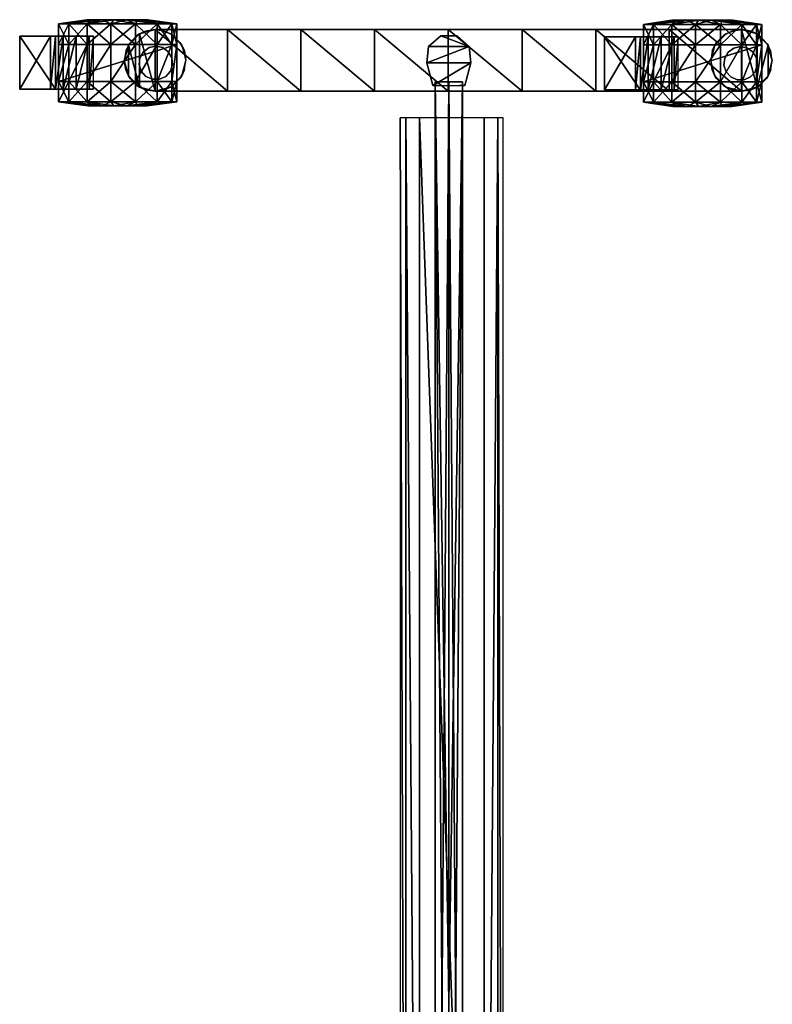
# Model space of a CAD drawing. Header units: inches. Extents: x -40 to 106, y -93 to 53.
# Tile 226 of 256: x 23 to 41, y 26 to 51. Entities that reach past the tile are written whole.
import ezdxf

# ---------------------------------------------------------------- set-up
doc = ezdxf.new("R2010")
doc.units = ezdxf.units.IN
doc.header["$MEASUREMENT"] = 0
doc.layers.add('A-FURN', color=7, linetype='Continuous')
for name, color, linetype, true_color in [('CET color Black', 7, 'Continuous', 0x040000), ('CET color Grey2', 7, 'Continuous', 0x060606), ('CET color Grey99', 7, 'Continuous', 0xfdfef9)]:
    doc.layers.add(name, color=color, linetype=linetype, true_color=true_color)

# ---------------------------------------------------------------- blocks, each defined once
blk = doc.blocks.new('*C73')
at = {"layer": 'CET color Black', "linetype": 'Continuous'}
mesh = blk.add_polyface(dxfattribs=at)
corners = [(-0.026, -6.918, 4.311), (0.077, -7.3, 3.439), (0.078, -7.301, 4.22), (0, -7.116, 3.485), (0.011, -7.153, 3.336), (-0.026, 7.562, 4.311), (-0.026, 7.562, 3.534), (-0.026, 5.775, 3.908), (-0.026, -6.918, 3.534), (-0.026, -5.129, 4.673), (-0.026, -5.131, 3.908), (-0.026, -3.324, 4.176), (-0.026, -3.322, 4.933), (-0.026, -1.504, 4.337), (-0.026, -1.503, 5.089), (-0.026, 0.322, 5.141), (-0.026, 0.322, 4.391), (-0.026, 2.147, 5.089), (-0.026, 2.148, 4.337), (-0.026, 3.966, 4.933), (-0.026, 3.968, 4.176), (-0.026, 5.773, 4.673), (0.078, 7.945, 4.22), (0.355, 8.221, 4.151), (0.321, 8.199, 3.352), (0.077, 7.944, 3.439), (0, 7.76, 3.485), (0.011, 7.797, 3.336), (-0.026, 7.562, 3.336), (0.734, 8.322, 4.125), (0.734, 8.322, 3.339), (1.112, 8.221, 4.151), (1.39, 7.945, 4.22), (1.349, 8.009, 3.336), (1.181, 8.177, 3.336), (0.969, 8.285, 3.336), (1.494, 7.562, 4.311), (1.457, 7.797, 3.336), (1.494, 7.562, 3.534), (1.494, 7.562, 3.336), (1.494, -6.918, 4.311), (1.494, -6.918, 3.534), (1.494, -5.131, 3.908), (1.494, 5.773, 4.673), (1.494, 5.775, 3.908), (1.494, 3.968, 4.176), (1.494, 3.966, 4.933), (1.494, 2.148, 4.337), (1.494, 2.147, 5.089), (1.494, 0.322, 5.141), (1.494, 0.322, 4.391), (1.494, -1.503, 5.089), (1.494, -1.504, 4.337), (1.494, -3.322, 4.933), (1.494, -3.324, 4.176), (1.494, -5.129, 4.673), (1.39, -7.301, 4.22), (1.494, -6.918, 3.336), (0.355, -7.577, 4.151), (0.734, -7.678, 4.125), (1.112, -7.577, 4.151), (1.181, -7.533, 3.336), (1.349, -7.365, 3.336), (1.457, -7.153, 3.336), (0.969, -7.641, 3.336), (0.321, -7.555, 3.352), (0.734, -7.678, 3.338), (1.113, -6.259, 3.684), (0.734, -6.158, 3.336), (0.734, -6.158, 3.706), (0.499, -6.195, 3.336), (0.355, -6.259, 3.684), (1.391, -6.537, 3.623), (1.349, -6.471, 3.336), (1.181, -6.303, 3.336), (0.969, -6.195, 3.336), (1.457, -6.683, 3.336), (1.391, 7.18, 3.623), (1.113, 6.903, 3.684), (1.181, 6.947, 3.336), (1.349, 7.115, 3.336), (1.457, 7.327, 3.336), (0.734, 6.802, 3.706), (0.969, 6.839, 3.336), (0.355, 6.903, 3.684), (0.734, 6.802, 3.336), (0.077, 7.18, 3.623), (0.119, 7.115, 3.336), (0.287, 6.947, 3.336), (0.499, 6.839, 3.336), (0, 7.365, 3.58), (0.011, 7.327, 3.336), (0, -6.721, 3.58), (0.011, -6.683, 3.336), (-0.026, -6.918, 3.336), (0.077, -6.537, 3.623), (0.287, -6.303, 3.336), (0.119, -6.471, 3.336), (0.499, -7.641, 3.336), (0.119, -7.365, 3.336), (0.499, 8.285, 3.336), (0.119, 8.009, 3.336)]
mesh.append_faces([[corners[k] for k in face] for face in [(0, 1, 2, 0), (3, 4, 1, 3), (1, 0, 3, 1), (22, 6, 5, 22), (23, 24, 25, 23), (25, 22, 23, 25), (26, 27, 28, 26), (26, 28, 6, 26), (22, 26, 6, 22), (25, 27, 26, 25), (26, 22, 25, 26), (29, 30, 24, 29), (24, 23, 29, 24), (31, 30, 29, 31), (32, 33, 34, 32), (34, 31, 32, 34), (34, 35, 31, 34), (35, 30, 31, 35), (36, 37, 32, 36), (37, 33, 32, 37), (38, 39, 37, 38), (37, 36, 38, 37), (56, 57, 41, 56), (41, 40, 56, 41), (31, 29, 23, 31), (32, 31, 23, 32), (32, 23, 22, 32), (32, 22, 5, 32), (36, 32, 5, 36), (55, 9, 0, 55), (40, 55, 0, 40), (40, 0, 2, 40), (56, 40, 2, 56), (56, 2, 58, 56), (58, 59, 60, 58), (56, 58, 60, 56), (60, 61, 62, 60), (62, 56, 60, 62), (62, 63, 56, 62), (63, 57, 56, 63), (59, 64, 60, 59), (64, 61, 60, 64), (65, 66, 59, 65), (59, 58, 65, 59), (59, 66, 64, 59), (2, 1, 65, 2), (65, 58, 2, 65), (67, 68, 69, 67), (69, 70, 71, 69), (68, 70, 69, 68), (72, 73, 74, 72), (74, 67, 72, 74), (74, 75, 67, 74), (75, 68, 67, 75), (41, 76, 72, 41), (76, 73, 72, 76), (57, 76, 41, 57), (77, 39, 38, 77), (78, 79, 80, 78), (80, 77, 78, 80), (80, 81, 77, 80), (81, 39, 77, 81), (82, 83, 78, 82), (83, 79, 78, 83), (84, 85, 82, 84), (85, 83, 82, 85), (86, 87, 88, 86), (88, 84, 86, 88), (84, 89, 85, 84), (88, 89, 84, 88), (90, 91, 86, 90), (91, 87, 86, 91), (6, 28, 91, 6), (91, 90, 6, 91), (92, 93, 94, 92), (94, 8, 92, 94), (3, 0, 8, 3), (4, 3, 8, 4), (94, 4, 8, 94), (95, 93, 92, 95), (71, 96, 97, 71), (97, 95, 71, 97), (97, 93, 95, 97), (70, 96, 71, 70), (66, 65, 98, 66), (99, 1, 4, 99), (65, 1, 99, 65), (24, 30, 100, 24), (27, 25, 101, 27), (25, 24, 101, 25)]])
mesh.append_faces([[corners[k] for k in face] for face in [(5, 7, 21, 5), (40, 42, 55, 40)]], dxfattribs={"vtx0": -1, "vtx1": -1, "vtx3": -1})
mesh.append_faces([[corners[k] for k in face] for face in [(11, 9, 12, 11), (13, 12, 14, 13), (13, 14, 15, 13), (16, 15, 17, 16), (18, 17, 19, 18), (20, 19, 21, 20), (45, 43, 46, 45), (47, 46, 48, 47), (47, 48, 49, 47), (50, 49, 51, 50), (52, 51, 53, 52), (54, 53, 55, 54)]], dxfattribs={"vtx0": -1, "vtx2": -1, "vtx3": -1})
mesh.append_faces([[corners[k] for k in face] for face in [(43, 36, 21, 43), (46, 43, 19, 46), (48, 46, 17, 48), (49, 48, 15, 49), (51, 49, 14, 51), (53, 51, 12, 53), (55, 53, 9, 55)]], dxfattribs={"vtx1": -1})
mesh.append_faces([[corners[k] for k in face] for face in [(10, 8, 9, 10), (11, 10, 9, 11), (13, 11, 12, 13), (16, 13, 15, 16), (18, 16, 17, 18), (20, 18, 19, 20), (7, 20, 21, 7), (44, 38, 43, 44), (45, 44, 43, 45), (47, 45, 46, 47), (50, 47, 49, 50), (52, 50, 51, 52), (54, 52, 53, 54), (42, 54, 55, 42)]], dxfattribs={"vtx1": -1, "vtx2": -1})
mesh.append_faces([[corners[k] for k in face] for face in [(5, 6, 7, 5), (8, 0, 9, 8), (40, 41, 42, 40), (38, 36, 43, 38), (36, 5, 21, 36), (43, 21, 19, 43), (46, 19, 17, 46), (48, 17, 15, 48), (49, 15, 14, 49), (51, 14, 12, 51), (53, 12, 9, 53)]], dxfattribs={"vtx2": -1})
mesh = blk.add_polyface(dxfattribs=at)
corners = [(45.847, 1.68, 66.941), (2.153, 1.68, 66.941), (2.153, 1.541, 66.604), (45.847, 1.541, 66.604), (45.847, -0.392, 66.465), (2.153, -0.392, 66.465), (2.153, -0.728, 66.604), (45.847, -0.728, 66.604), (2.153, -0.868, 66.941), (45.847, -0.868, 66.941), (45.847, 1.204, 66.465), (2.153, 1.204, 66.465)]
mesh.append_faces([[corners[k] for k in face] for face in [(0, 1, 2, 0), (2, 3, 0, 2), (4, 5, 6, 4), (6, 7, 4, 6), (7, 6, 8, 7), (8, 9, 7, 8), (10, 11, 5, 10), (5, 4, 10, 5), (2, 11, 10, 2), (10, 3, 2, 10)]], dxfattribs={"vtx2": -1})
mesh = blk.add_polyface(dxfattribs=at)
corners = [(0.793, 0.88, 66.408), (0.793, 0.88, 5.141), (0.393, 0.837, 5.141), (0.393, 0.837, 66.408), (1.351, 0.731, 5.141), (1.351, 0.731, 66.408), (1.351, 0.731, 65.924), (1.351, 0.731, 9.38), (1.351, -0.059, 66.408), (0.793, -0.207, 66.408), (0.793, -0.207, 5.141), (1.351, -0.059, 65.924), (1.351, -0.059, 9.38), (1.351, -0.059, 5.141), (1.351, 0.601, 65.924), (1.351, 0.601, 9.38), (1.351, 0.071, 9.38), (1.351, 0.071, 65.924), (0.393, -0.165, 66.408), (0.123, 0.135, 66.408), (0.123, 0.538, 66.408), (0.393, -0.165, 5.141), (0.123, 0.135, 5.141), (0.123, 0.538, 5.141)]
mesh.append_faces([[corners[k] for k in face] for face in [(6, 14, 15, 6), (15, 7, 6, 15), (12, 16, 17, 12), (17, 11, 12, 17), (19, 22, 21, 19), (21, 18, 19, 21), (20, 23, 22, 20), (22, 19, 20, 22), (3, 2, 23, 3), (23, 20, 3, 23)]])
mesh.append_faces([[corners[k] for k in face] for face in [(4, 0, 7, 4), (8, 0, 9, 8), (18, 3, 19, 18)]], dxfattribs={"vtx0": -1, "vtx1": -1, "vtx3": -1})
mesh.append_faces([[corners[k] for k in face] for face in [(0, 6, 7, 0)]], dxfattribs={"vtx0": -1, "vtx2": -1, "vtx3": -1})
mesh.append_faces([[corners[k] for k in face] for face in [(0, 8, 5, 0), (19, 3, 20, 19)]], dxfattribs={"vtx0": -1, "vtx3": -1})
mesh.append_faces([[corners[k] for k in face] for face in [(13, 12, 10, 13)]], dxfattribs={"vtx1": -1})
mesh.append_faces([[corners[k] for k in face] for face in [(11, 8, 10, 11), (12, 11, 10, 12), (0, 3, 9, 0), (18, 9, 3, 18)]], dxfattribs={"vtx1": -1, "vtx2": -1})
mesh.append_faces([[corners[k] for k in face] for face in [(0, 1, 2, 0), (2, 3, 0, 2), (4, 1, 0, 4), (0, 5, 6, 0), (8, 9, 10, 8), (18, 21, 10, 18), (10, 9, 18, 10)]], dxfattribs={"vtx2": -1})
mesh = blk.add_polyface(dxfattribs=at)
corners = [(46.735, 0.67, 66), (1.265, 0.67, 66), (1.265, 0.67, 66.39), (46.735, 0.67, 66.39), (1.265, 0, 66), (1.265, 0, 66.39), (46.735, 0, 66), (46.735, 0, 66.39)]
mesh.append_faces([[corners[k] for k in face] for face in [(0, 2, 3, 0), (1, 5, 2, 1), (1, 6, 4, 1), (5, 3, 2, 5), (4, 7, 5, 4), (6, 3, 7, 6)]], dxfattribs={"vtx0": -1, "vtx3": -1})
mesh.append_faces([[corners[k] for k in face] for face in [(0, 1, 2, 0), (1, 4, 5, 1), (1, 0, 6, 1), (5, 7, 3, 5), (4, 6, 7, 4), (6, 0, 3, 6)]], dxfattribs={"vtx2": -1})
mesh = blk.add_polyface(dxfattribs=at)
corners = [(46.735, 0.67, 5.141), (1.265, 0.67, 5.141), (1.265, 0.67, 8.551), (46.735, 0.67, 8.551), (1.265, 0, 5.141), (1.265, 0, 8.551), (46.735, 0, 5.141), (46.735, 0, 8.551)]
mesh.append_faces([[corners[k] for k in face] for face in [(0, 2, 3, 0), (1, 5, 2, 1), (1, 6, 4, 1), (5, 3, 2, 5), (4, 7, 5, 4), (6, 3, 7, 6)]], dxfattribs={"vtx0": -1, "vtx3": -1})
mesh.append_faces([[corners[k] for k in face] for face in [(0, 1, 2, 0), (1, 4, 5, 1), (1, 0, 6, 1), (5, 7, 3, 5), (4, 6, 7, 4), (6, 0, 3, 6)]], dxfattribs={"vtx2": -1})
at = {"layer": 'CET color Grey2', "linetype": 'Continuous'}
mesh = blk.add_polyface(dxfattribs=at)
corners = [(-0.155, 6.429, 2.942), (-0.261, 6.819, 2.197), (-0.261, 6.504, 2.23), (-0.155, 5.845, 2.752), (-0.261, 6.203, 2.132), (-0.155, 5.388, 2.341), (-0.261, 5.967, 1.92), (-0.155, 5.138, 1.779), (-0.261, 5.838, 1.63), (-0.155, 5.138, 1.165), (-0.261, 5.838, 1.313), (-0.155, 5.388, 0.603), (-0.261, 5.967, 1.024), (-0.155, 5.845, 0.192), (-0.261, 6.203, 0.812), (-0.155, 6.429, 0.002), (-0.261, 6.504, 0.714), (0.351, 6.429, 2.942), (1.263, 6.429, 2.942), (0.351, 7.041, 2.878), (0.351, 5.845, 2.752), (1.263, 5.845, 2.752), (0.351, 5.388, 2.341), (1.263, 5.388, 2.341), (0.351, 5.138, 1.779), (1.263, 5.138, 1.779), (0.351, 5.138, 1.165), (1.263, 5.138, 1.165), (0.351, 5.388, 0.603), (0.351, 5.845, 0.192), (0.351, 6.429, 0.002), (0.148, 4.94, 1.753), (0.148, 4.179, 1.472), (1.457, 4.179, 1.472), (0.148, 5.06, 1.157), (1.457, 5.06, 1.157), (0.148, 5.999, 2.926), (0.148, 5.896, 2.978), (1.457, 5.896, 2.978), (0.148, 5.575, 2.771), (1.457, 5.575, 2.771), (0.148, 5.255, 2.457), (1.457, 5.255, 2.457), (0.148, 5.066, 2.136), (1.457, 5.066, 2.136), (1.457, 4.94, 1.753), (0.148, 5.604, 2.72), (0.148, 5.037, 1.604), (0.148, 5.123, 1.987), (0.148, 5.289, 2.359), (0.351, 7.041, 0.066), (0.351, 8.062, 1.472)]
mesh.append_faces([[corners[k] for k in face] for face in [(0, 1, 2, 0), (36, 37, 38, 36), (41, 43, 44, 41), (37, 36, 46, 37), (34, 32, 31, 34), (46, 49, 41, 46), (37, 46, 41, 37), (37, 41, 39, 37)]])
mesh.append_faces([[corners[k] for k in face] for face in [(12, 8, 4, 12)]], dxfattribs={"vtx0": -1, "vtx1": -1, "vtx2": -1, "vtx3": -1})
mesh.append_faces([[corners[k] for k in face] for face in [(0, 20, 17, 0), (5, 24, 22, 5), (7, 26, 24, 7), (49, 31, 41, 49)]], dxfattribs={"vtx0": -1, "vtx1": -1, "vtx3": -1})
mesh.append_faces([[corners[k] for k in face] for face in [(23, 21, 20, 23)]], dxfattribs={"vtx0": -1, "vtx2": -1, "vtx3": -1})
mesh.append_faces([[corners[k] for k in face] for face in [(3, 2, 4, 3), (5, 4, 6, 5), (7, 6, 8, 7), (9, 8, 10, 9), (11, 10, 12, 11), (13, 12, 14, 13), (15, 14, 16, 15), (3, 22, 20, 3), (1, 4, 2, 1), (50, 29, 30, 50)]], dxfattribs={"vtx0": -1, "vtx3": -1})
mesh.append_faces([[corners[k] for k in face] for face in [(22, 23, 20, 22)]], dxfattribs={"vtx1": -1})
mesh.append_faces([[corners[k] for k in face] for face in [(17, 18, 19, 17), (20, 21, 17, 20), (24, 25, 22, 24), (26, 27, 24, 26), (48, 47, 31, 48), (49, 48, 31, 49)]], dxfattribs={"vtx1": -1, "vtx2": -1})
mesh.append_faces([[corners[k] for k in face] for face in [(3, 0, 2, 3), (5, 3, 4, 5), (7, 5, 6, 7), (9, 7, 8, 9), (11, 9, 10, 11), (13, 11, 12, 13), (15, 13, 14, 15), (0, 3, 20, 0), (3, 5, 22, 3), (5, 7, 24, 5), (7, 9, 26, 7), (28, 26, 9, 28), (9, 11, 28, 9), (29, 28, 11, 29), (11, 13, 29, 11), (30, 29, 13, 30), (13, 15, 30, 13), (16, 14, 12, 16), (12, 10, 8, 12), (8, 6, 4, 8), (31, 32, 33, 31), (32, 34, 35, 32), (37, 39, 40, 37), (39, 41, 42, 39), (43, 31, 45, 43), (47, 34, 31, 47), (31, 43, 41, 31), (26, 28, 29, 26), (27, 26, 51, 27)]], dxfattribs={"vtx2": -1})
mesh = blk.add_polyface(dxfattribs=at)
corners = [(-0.261, 7.28, 1.162), (-0.155, 8.062, 1.472), (-0.155, 7.934, 0.871), (-0.261, 7.094, 0.906), (-0.155, 7.573, 0.373), (-0.261, 7.346, 1.472), (-0.155, 7.934, 2.073), (-0.261, 7.28, 1.782), (-0.155, 7.573, 2.57), (-0.261, 7.094, 2.038), (-0.155, 7.041, 2.878), (-0.261, 6.819, 2.197), (-0.155, 6.429, 2.942), (-0.155, 7.041, 0.066), (-0.155, 6.429, 0.002), (-0.261, 6.504, 0.714), (-0.261, 6.819, 0.747), (0.351, 7.934, 2.073), (1.263, 7.934, 2.073), (0.351, 8.062, 1.472), (0.351, 7.573, 2.57), (1.263, 7.573, 2.57), (0.351, 7.041, 2.878), (1.263, 7.041, 2.878), (0.351, 6.429, 2.942), (0.351, 7.041, 0.066), (0.351, 6.429, 0.002), (0.351, 7.573, 0.373), (0.351, 7.934, 0.871), (-0.261, 5.967, 1.024), (-0.261, 6.203, 2.132), (0.427, 7.372, 3.797), (0.391, 7.541, 3.797), (0.391, 7.541, 1.988), (0.427, 7.372, 1.988), (0.528, 7.233, 3.797), (0.528, 7.233, 1.988), (0.677, 7.147, 3.797), (0.677, 7.147, 1.988), (0.677, 7.934, 3.797), (0.849, 7.952, 3.797), (0.849, 7.952, 1.988), (0.677, 7.934, 1.988), (0.528, 7.848, 3.797), (0.528, 7.848, 1.988), (0.427, 7.709, 3.797), (0.427, 7.709, 1.988), (0.351, 5.138, 1.165), (0.351, 5.845, 0.192)]
mesh.append_faces([[corners[k] for k in face] for face in [(12, 10, 11, 12), (4, 13, 16, 4), (3, 4, 16, 3)]])
mesh.append_faces([[corners[k] for k in face] for face in [(3, 15, 29, 3), (7, 3, 29, 7), (7, 29, 30, 7), (11, 7, 30, 11), (28, 47, 48, 28), (25, 28, 48, 25)]], dxfattribs={"vtx0": -1, "vtx1": -1, "vtx2": -1, "vtx3": -1})
mesh.append_faces([[corners[k] for k in face] for face in [(1, 17, 19, 1), (6, 20, 17, 6), (8, 22, 20, 8), (10, 24, 22, 10)]], dxfattribs={"vtx0": -1, "vtx1": -1, "vtx3": -1})
mesh.append_faces([[corners[k] for k in face] for face in [(0, 1, 2, 0), (3, 2, 4, 3), (1, 0, 5, 1), (6, 5, 7, 6), (8, 7, 9, 8), (10, 9, 11, 10), (13, 15, 16, 13)]], dxfattribs={"vtx0": -1, "vtx3": -1})
mesh.append_faces([[corners[k] for k in face] for face in [(17, 18, 19, 17), (20, 21, 17, 20), (22, 23, 20, 22), (7, 5, 3, 7)]], dxfattribs={"vtx1": -1, "vtx2": -1})
mesh.append_faces([[corners[k] for k in face] for face in [(3, 0, 2, 3), (6, 1, 5, 6), (8, 6, 7, 8), (10, 8, 9, 10), (13, 14, 15, 13), (1, 6, 17, 1), (6, 8, 20, 6), (8, 10, 22, 8), (10, 12, 24, 10), (25, 26, 14, 25), (14, 13, 25, 14), (27, 25, 13, 27), (13, 4, 27, 13), (28, 27, 4, 28), (4, 2, 28, 4), (19, 28, 2, 19), (2, 1, 19, 2), (11, 9, 7, 11), (5, 0, 3, 5), (3, 16, 15, 3), (31, 32, 33, 31), (33, 34, 31, 33), (35, 31, 34, 35), (34, 36, 35, 34), (37, 35, 36, 37), (36, 38, 37, 36), (39, 40, 41, 39), (41, 42, 39, 41), (43, 39, 42, 43), (42, 44, 43, 42), (45, 43, 44, 45), (44, 46, 45, 44), (32, 45, 46, 32), (46, 33, 32, 46), (25, 27, 28, 25), (28, 19, 47, 28)]], dxfattribs={"vtx2": -1})
mesh = blk.add_polyface(dxfattribs=at)
corners = [(1.263, 6.429, 2.942), (1.768, 6.429, 2.942), (1.263, 7.041, 2.878), (1.768, 5.845, 2.752), (1.263, 5.845, 2.752), (0.351, 6.429, 2.942), (1.768, 5.388, 2.341), (1.263, 5.388, 2.341), (1.768, 5.138, 1.779), (1.263, 5.138, 1.779), (0.351, 5.388, 2.341), (1.768, 5.138, 1.165), (1.263, 5.138, 1.165), (0.351, 5.138, 1.779), (1.768, 5.388, 0.603), (1.263, 5.388, 0.603), (1.768, 5.845, 0.192), (1.263, 5.845, 0.192), (1.768, 6.429, 0.002), (1.263, 6.429, 0.002), (1.869, 6.215, 2.111), (1.869, 6.507, 2.206), (1.869, 5.987, 1.906), (1.869, 5.862, 1.625), (1.869, 5.862, 1.318), (1.869, 5.987, 1.038), (1.869, 6.215, 0.833), (1.869, 6.507, 0.738), (1.869, 6.812, 2.174), (1.869, 7.078, 0.923), (1.457, 5.604, 2.72), (1.457, 5.999, 2.926), (1.457, 5.896, 2.978), (1.457, 5.575, 2.771), (1.457, 5.255, 2.457), (1.457, 4.94, 1.753), (1.457, 4.179, 1.472), (1.457, 5.06, 1.157), (1.457, 5.037, 1.604), (1.457, 5.123, 1.987), (1.457, 5.066, 2.136), (1.457, 5.289, 2.359), (0.148, 4.94, 1.753), (0.148, 4.179, 1.472), (0.148, 5.999, 2.926), (0.148, 5.896, 2.978), (0.148, 5.575, 2.771), (0.148, 5.255, 2.457), (0.148, 5.066, 2.136), (1.263, 8.062, 1.472), (1.263, 7.934, 0.871), (1.263, 7.041, 0.066)]
mesh.append_faces([[corners[k] for k in face] for face in [(20, 21, 1, 20), (20, 1, 3, 20), (35, 36, 37, 35), (32, 31, 44, 32), (40, 34, 47, 40)]])
mesh.append_faces([[corners[k] for k in face] for face in [(20, 23, 25, 20), (27, 29, 25, 27), (17, 12, 51, 17)]], dxfattribs={"vtx0": -1, "vtx1": -1, "vtx2": -1, "vtx3": -1})
mesh.append_faces([[corners[k] for k in face] for face in [(30, 34, 41, 30)]], dxfattribs={"vtx0": -1, "vtx1": -1, "vtx3": -1})
mesh.append_faces([[corners[k] for k in face] for face in [(4, 0, 5, 4), (9, 7, 10, 9), (12, 9, 13, 12), (30, 32, 33, 30), (30, 33, 34, 30), (35, 38, 39, 35), (40, 39, 41, 40), (12, 50, 51, 12)]], dxfattribs={"vtx0": -1, "vtx2": -1, "vtx3": -1})
mesh.append_faces([[corners[k] for k in face] for face in [(22, 3, 6, 22), (23, 6, 8, 23), (24, 8, 11, 24), (25, 11, 14, 25), (26, 14, 16, 26), (27, 16, 18, 27), (27, 25, 26, 27), (17, 51, 19, 17)]], dxfattribs={"vtx0": -1, "vtx3": -1})
mesh.append_faces([[corners[k] for k in face] for face in [(0, 1, 2, 0), (4, 3, 0, 4), (7, 6, 4, 7), (9, 8, 7, 9), (12, 11, 9, 12), (40, 35, 39, 40), (34, 40, 41, 34)]], dxfattribs={"vtx1": -1, "vtx2": -1})
mesh.append_faces([[corners[k] for k in face] for face in [(3, 1, 0, 3), (6, 3, 4, 6), (8, 6, 7, 8), (11, 8, 9, 11), (14, 11, 12, 14), (12, 15, 14, 12), (16, 14, 15, 16), (15, 17, 16, 15), (18, 16, 17, 18), (17, 19, 18, 17), (22, 20, 3, 22), (23, 22, 6, 23), (24, 23, 8, 24), (25, 24, 11, 25), (26, 25, 14, 26), (27, 26, 16, 27), (28, 21, 20, 28), (20, 22, 23, 20), (23, 24, 25, 23), (30, 31, 32, 30), (35, 37, 38, 35), (36, 35, 42, 36), (37, 36, 43, 37), (33, 32, 45, 33), (34, 33, 46, 34), (35, 40, 48, 35), (17, 15, 12, 17), (12, 49, 50, 12)]], dxfattribs={"vtx2": -1})
mesh = blk.add_polyface(dxfattribs=at)
corners = [(1.768, 7.934, 2.073), (1.768, 8.062, 1.472), (1.263, 8.062, 1.472), (1.263, 7.934, 2.073), (0.351, 8.062, 1.472), (1.768, 7.573, 2.57), (1.263, 7.573, 2.57), (0.351, 7.934, 2.073), (1.768, 7.041, 2.878), (1.263, 7.041, 2.878), (0.351, 7.573, 2.57), (1.768, 6.429, 2.942), (1.263, 6.429, 2.942), (0.351, 7.041, 2.878), (1.768, 7.041, 0.066), (1.768, 6.429, 0.002), (1.263, 6.429, 0.002), (1.263, 7.041, 0.066), (1.768, 7.573, 0.373), (1.263, 7.573, 0.373), (1.768, 7.934, 0.871), (1.263, 7.934, 0.871), (1.869, 7.322, 1.472), (1.869, 7.258, 1.172), (1.869, 7.078, 0.923), (1.869, 7.258, 1.772), (1.869, 7.078, 2.02), (1.869, 6.812, 2.174), (1.869, 6.507, 2.206), (1.869, 6.812, 0.77), (1.869, 6.507, 0.738), (1.869, 6.215, 2.111), (1.869, 5.987, 1.038), (0.849, 7.129, 3.797), (0.677, 7.147, 3.797), (0.677, 7.147, 1.988), (0.849, 7.129, 1.988), (1.012, 7.182, 3.797), (1.012, 7.182, 1.988), (1.14, 7.297, 3.797), (1.14, 7.297, 1.988), (1.21, 7.454, 3.797), (1.21, 7.454, 1.988), (1.21, 7.627, 3.797), (1.21, 7.627, 1.988), (1.14, 7.784, 3.797), (1.14, 7.784, 1.988), (1.012, 7.899, 3.797), (1.012, 7.899, 1.988), (0.849, 7.952, 3.797), (0.849, 7.952, 1.988), (1.263, 5.138, 1.165)]
mesh.append_faces([[corners[k] for k in face] for face in [(5, 0, 3, 5), (6, 5, 3, 6), (8, 5, 6, 8), (24, 29, 14, 24), (18, 24, 14, 18), (49, 47, 48, 49), (48, 50, 49, 48), (21, 19, 17, 21)]])
mesh.append_faces([[corners[k] for k in face] for face in [(25, 27, 31, 25), (24, 25, 31, 24), (24, 31, 32, 24)]], dxfattribs={"vtx0": -1, "vtx1": -1, "vtx2": -1, "vtx3": -1})
mesh.append_faces([[corners[k] for k in face] for face in [(3, 2, 4, 3), (9, 6, 10, 9), (12, 9, 13, 12)]], dxfattribs={"vtx0": -1, "vtx2": -1, "vtx3": -1})
mesh.append_faces([[corners[k] for k in face] for face in [(20, 22, 23, 20), (18, 23, 24, 18), (22, 20, 1, 22), (25, 1, 0, 25), (26, 0, 5, 26), (27, 5, 8, 27), (28, 8, 11, 28), (29, 15, 14, 29)]], dxfattribs={"vtx0": -1, "vtx3": -1})
mesh.append_faces([[corners[k] for k in face] for face in [(3, 0, 2, 3), (24, 23, 25, 24)]], dxfattribs={"vtx1": -1, "vtx2": -1})
mesh.append_faces([[corners[k] for k in face] for face in [(0, 1, 2, 0), (6, 3, 7, 6), (9, 8, 6, 9), (11, 8, 9, 11), (14, 15, 16, 14), (16, 17, 14, 16), (18, 14, 17, 18), (17, 19, 18, 17), (20, 18, 19, 20), (19, 21, 20, 19), (1, 20, 21, 1), (21, 2, 1, 21), (18, 20, 23, 18), (25, 22, 1, 25), (26, 25, 0, 26), (27, 26, 5, 27), (28, 27, 8, 28), (29, 30, 15, 29), (30, 29, 24, 30), (23, 22, 25, 23), (25, 26, 27, 25), (33, 34, 35, 33), (35, 36, 33, 35), (37, 33, 36, 37), (36, 38, 37, 36), (39, 37, 38, 39), (38, 40, 39, 38), (41, 39, 40, 41), (40, 42, 41, 40), (43, 41, 42, 43), (42, 44, 43, 42), (45, 43, 44, 45), (44, 46, 45, 44), (47, 45, 46, 47), (46, 48, 47, 46), (4, 2, 51, 4)]], dxfattribs={"vtx2": -1})
mesh = blk.add_polyface(dxfattribs=at)
corners = [(-0.166, -8.01, 2.942), (-0.272, -7.62, 2.197), (-0.272, -7.935, 2.23), (-0.166, -8.594, 2.752), (-0.272, -8.236, 2.132), (-0.166, -9.051, 2.341), (-0.272, -8.472, 1.92), (-0.166, -9.301, 1.779), (-0.272, -8.6, 1.63), (-0.166, -9.301, 1.165), (-0.272, -8.6, 1.313), (-0.166, -9.051, 0.603), (-0.272, -8.472, 1.024), (-0.166, -8.594, 0.192), (-0.272, -8.236, 0.812), (-0.166, -8.01, 0.002), (-0.272, -7.935, 0.714), (0.34, -8.01, 2.942), (1.252, -8.01, 2.942), (0.34, -7.398, 2.878), (0.34, -8.594, 2.752), (1.252, -8.594, 2.752), (0.34, -9.051, 2.341), (1.252, -9.051, 2.341), (0.34, -9.301, 1.779), (1.252, -9.301, 1.779), (0.34, -9.301, 1.165), (1.252, -9.301, 1.165), (0.34, -9.051, 0.603), (0.34, -8.594, 0.192), (0.34, -8.01, 0.002), (0.138, -9.499, 1.753), (0.138, -10.26, 1.472), (1.446, -10.26, 1.472), (0.138, -9.379, 1.157), (1.446, -9.379, 1.157), (0.138, -8.44, 2.926), (0.138, -8.543, 2.978), (1.446, -8.543, 2.978), (0.138, -8.864, 2.771), (1.446, -8.864, 2.771), (0.138, -9.184, 2.457), (1.446, -9.184, 2.457), (0.138, -9.373, 2.136), (1.446, -9.373, 2.136), (1.446, -9.499, 1.753), (0.138, -8.835, 2.72), (0.138, -9.402, 1.604), (0.138, -9.316, 1.987), (0.138, -9.15, 2.359), (0.34, -7.398, 0.066), (0.34, -6.377, 1.472)]
mesh.append_faces([[corners[k] for k in face] for face in [(0, 1, 2, 0), (39, 41, 42, 39), (41, 43, 44, 41), (43, 31, 45, 43), (37, 36, 46, 37), (46, 49, 41, 46), (37, 46, 41, 37), (37, 41, 39, 37)]])
mesh.append_faces([[corners[k] for k in face] for face in [(12, 8, 4, 12)]], dxfattribs={"vtx0": -1, "vtx1": -1, "vtx2": -1, "vtx3": -1})
mesh.append_faces([[corners[k] for k in face] for face in [(0, 20, 17, 0), (3, 22, 20, 3), (5, 24, 22, 5), (7, 26, 24, 7), (49, 31, 41, 49)]], dxfattribs={"vtx0": -1, "vtx1": -1, "vtx3": -1})
mesh.append_faces([[corners[k] for k in face] for face in [(21, 18, 17, 21)]], dxfattribs={"vtx0": -1, "vtx2": -1, "vtx3": -1})
mesh.append_faces([[corners[k] for k in face] for face in [(3, 2, 4, 3), (5, 4, 6, 5), (7, 6, 8, 7), (9, 8, 10, 9), (11, 10, 12, 11), (13, 12, 14, 13), (15, 14, 16, 15), (1, 4, 2, 1), (50, 29, 30, 50)]], dxfattribs={"vtx0": -1, "vtx3": -1})
mesh.append_faces([[corners[k] for k in face] for face in [(17, 18, 19, 17), (20, 21, 17, 20), (22, 23, 20, 22), (24, 25, 22, 24), (26, 27, 24, 26), (47, 34, 31, 47), (48, 47, 31, 48), (49, 48, 31, 49)]], dxfattribs={"vtx1": -1, "vtx2": -1})
mesh.append_faces([[corners[k] for k in face] for face in [(3, 0, 2, 3), (5, 3, 4, 5), (7, 5, 6, 7), (9, 7, 8, 9), (11, 9, 10, 11), (13, 11, 12, 13), (15, 13, 14, 15), (0, 3, 20, 0), (3, 5, 22, 3), (5, 7, 24, 5), (7, 9, 26, 7), (28, 26, 9, 28), (9, 11, 28, 9), (29, 28, 11, 29), (11, 13, 29, 11), (30, 29, 13, 30), (13, 15, 30, 13), (16, 14, 12, 16), (12, 10, 8, 12), (8, 6, 4, 8), (31, 32, 33, 31), (32, 34, 35, 32), (36, 37, 38, 36), (37, 39, 40, 37), (34, 32, 31, 34), (31, 43, 41, 31), (26, 28, 29, 26), (27, 26, 51, 27)]], dxfattribs={"vtx2": -1})
mesh = blk.add_polyface(dxfattribs=at)
corners = [(-0.272, -7.159, 1.162), (-0.166, -6.377, 1.472), (-0.166, -6.505, 0.871), (-0.272, -7.345, 0.906), (-0.166, -6.866, 0.373), (-0.272, -7.093, 1.472), (-0.166, -6.505, 2.073), (-0.272, -7.159, 1.782), (-0.166, -6.866, 2.57), (-0.272, -7.345, 2.038), (-0.166, -7.398, 2.878), (-0.272, -7.62, 2.197), (-0.166, -8.01, 2.942), (-0.166, -7.398, 0.066), (-0.166, -8.01, 0.002), (-0.272, -7.935, 0.714), (-0.272, -7.62, 0.747), (0.34, -6.505, 2.073), (1.252, -6.505, 2.073), (0.34, -6.377, 1.472), (0.34, -6.866, 2.57), (1.252, -6.866, 2.57), (0.34, -7.398, 2.878), (1.252, -7.398, 2.878), (0.34, -8.01, 2.942), (0.34, -7.398, 0.066), (0.34, -8.01, 0.002), (0.34, -6.866, 0.373), (0.34, -6.505, 0.871), (-0.272, -8.472, 1.024), (-0.272, -8.236, 2.132), (0.416, -7.067, 3.797), (0.381, -6.898, 3.797), (0.381, -6.898, 1.988), (0.416, -7.067, 1.988), (0.518, -7.206, 3.797), (0.518, -7.206, 1.988), (0.667, -7.292, 3.797), (0.667, -7.292, 1.988), (0.838, -7.31, 1.988), (0.838, -7.31, 3.797), (0.667, -6.505, 3.797), (0.838, -6.487, 3.797), (0.838, -6.487, 1.988), (0.518, -6.591, 3.797), (0.667, -6.505, 1.988), (0.518, -6.591, 1.988), (0.416, -6.73, 3.797), (0.416, -6.73, 1.988), (0.34, -9.301, 1.165), (0.34, -8.594, 0.192)]
mesh.append_faces([[corners[k] for k in face] for face in [(12, 10, 11, 12), (4, 13, 16, 4), (3, 4, 16, 3), (35, 31, 34, 35), (34, 36, 35, 34), (37, 35, 36, 37), (36, 38, 37, 36)]])
mesh.append_faces([[corners[k] for k in face] for face in [(3, 15, 29, 3), (7, 3, 29, 7), (7, 29, 30, 7), (11, 7, 30, 11), (28, 49, 50, 28), (25, 28, 50, 25)]], dxfattribs={"vtx0": -1, "vtx1": -1, "vtx2": -1, "vtx3": -1})
mesh.append_faces([[corners[k] for k in face] for face in [(1, 17, 19, 1), (6, 20, 17, 6), (8, 22, 20, 8), (10, 24, 22, 10)]], dxfattribs={"vtx0": -1, "vtx1": -1, "vtx3": -1})
mesh.append_faces([[corners[k] for k in face] for face in [(0, 1, 2, 0), (3, 2, 4, 3), (1, 0, 5, 1), (6, 5, 7, 6), (8, 7, 9, 8), (10, 9, 11, 10), (13, 15, 16, 13)]], dxfattribs={"vtx0": -1, "vtx3": -1})
mesh.append_faces([[corners[k] for k in face] for face in [(17, 18, 19, 17), (20, 21, 17, 20), (22, 23, 20, 22), (7, 5, 3, 7)]], dxfattribs={"vtx1": -1, "vtx2": -1})
mesh.append_faces([[corners[k] for k in face] for face in [(3, 0, 2, 3), (6, 1, 5, 6), (8, 6, 7, 8), (10, 8, 9, 10), (13, 14, 15, 13), (1, 6, 17, 1), (6, 8, 20, 6), (8, 10, 22, 8), (10, 12, 24, 10), (25, 26, 14, 25), (14, 13, 25, 14), (27, 25, 13, 27), (13, 4, 27, 13), (28, 27, 4, 28), (4, 2, 28, 4), (19, 28, 2, 19), (2, 1, 19, 2), (11, 9, 7, 11), (5, 0, 3, 5), (3, 16, 15, 3), (31, 32, 33, 31), (33, 34, 31, 33), (38, 39, 40, 38), (41, 42, 43, 41), (44, 41, 45, 44), (45, 46, 44, 45), (47, 44, 46, 47), (46, 48, 47, 46), (32, 47, 48, 32), (48, 33, 32, 48), (25, 27, 28, 25), (28, 19, 49, 28)]], dxfattribs={"vtx2": -1})
mesh = blk.add_polyface(dxfattribs=at)
corners = [(1.252, -8.01, 2.942), (1.758, -8.01, 2.942), (1.252, -7.398, 2.878), (1.758, -8.594, 2.752), (1.252, -8.594, 2.752), (1.758, -9.051, 2.341), (1.252, -9.051, 2.341), (0.34, -8.594, 2.752), (1.758, -9.301, 1.779), (1.252, -9.301, 1.779), (0.34, -9.051, 2.341), (1.758, -9.301, 1.165), (1.252, -9.301, 1.165), (0.34, -9.301, 1.779), (1.758, -9.051, 0.603), (1.252, -9.051, 0.603), (1.758, -8.594, 0.192), (1.252, -8.594, 0.192), (1.758, -8.01, 0.002), (1.252, -8.01, 0.002), (1.858, -8.224, 2.111), (1.858, -7.932, 2.206), (1.858, -8.452, 1.906), (1.858, -8.577, 1.625), (1.858, -8.577, 1.318), (1.858, -8.452, 1.038), (1.858, -8.224, 0.833), (1.858, -7.932, 0.738), (1.858, -7.627, 2.174), (1.858, -7.361, 0.923), (1.446, -8.835, 2.72), (1.446, -8.44, 2.926), (1.446, -8.543, 2.978), (1.446, -8.864, 2.771), (1.446, -9.184, 2.457), (1.446, -9.499, 1.753), (1.446, -10.26, 1.472), (1.446, -9.379, 1.157), (1.446, -9.402, 1.604), (1.446, -9.316, 1.987), (1.446, -9.373, 2.136), (1.446, -9.15, 2.359), (0.138, -9.499, 1.753), (0.138, -10.26, 1.472), (0.138, -8.44, 2.926), (0.138, -8.543, 2.978), (0.138, -8.864, 2.771), (0.138, -9.184, 2.457), (0.138, -9.373, 2.136), (1.252, -6.377, 1.472), (1.252, -6.505, 0.871), (1.252, -7.398, 0.066)]
mesh.append_faces([[corners[k] for k in face] for face in [(20, 21, 1, 20), (20, 1, 3, 20), (24, 23, 8, 24), (24, 8, 11, 24), (25, 24, 11, 25), (25, 11, 14, 25), (26, 25, 14, 26), (26, 14, 16, 26), (27, 26, 16, 27), (27, 16, 18, 27), (28, 21, 20, 28), (23, 24, 25, 23), (27, 29, 25, 27), (27, 25, 26, 27), (34, 33, 46, 34), (40, 34, 47, 40), (35, 40, 48, 35)]])
mesh.append_faces([[corners[k] for k in face] for face in [(12, 50, 51, 12), (17, 12, 51, 17)]], dxfattribs={"vtx0": -1, "vtx1": -1, "vtx2": -1, "vtx3": -1})
mesh.append_faces([[corners[k] for k in face] for face in [(30, 34, 41, 30)]], dxfattribs={"vtx0": -1, "vtx1": -1, "vtx3": -1})
mesh.append_faces([[corners[k] for k in face] for face in [(6, 4, 7, 6), (9, 6, 10, 9), (12, 9, 13, 12), (30, 32, 33, 30), (30, 33, 34, 30), (35, 37, 38, 35), (35, 38, 39, 35), (40, 39, 41, 40)]], dxfattribs={"vtx0": -1, "vtx2": -1, "vtx3": -1})
mesh.append_faces([[corners[k] for k in face] for face in [(22, 3, 5, 22), (23, 5, 8, 23), (20, 23, 25, 20), (17, 51, 19, 17)]], dxfattribs={"vtx0": -1, "vtx3": -1})
mesh.append_faces([[corners[k] for k in face] for face in [(0, 1, 2, 0), (4, 3, 0, 4), (6, 5, 4, 6), (9, 8, 6, 9), (12, 11, 9, 12), (40, 35, 39, 40), (34, 40, 41, 34)]], dxfattribs={"vtx1": -1, "vtx2": -1})
mesh.append_faces([[corners[k] for k in face] for face in [(3, 1, 0, 3), (5, 3, 4, 5), (8, 5, 6, 8), (11, 8, 9, 11), (14, 11, 12, 14), (12, 15, 14, 12), (16, 14, 15, 16), (15, 17, 16, 15), (18, 16, 17, 18), (17, 19, 18, 17), (22, 20, 3, 22), (23, 22, 5, 23), (20, 22, 23, 20), (30, 31, 32, 30), (35, 36, 37, 35), (36, 35, 42, 36), (37, 36, 43, 37), (32, 31, 44, 32), (33, 32, 45, 33), (17, 15, 12, 17), (12, 49, 50, 12)]], dxfattribs={"vtx2": -1})
mesh = blk.add_polyface(dxfattribs=at)
corners = [(1.758, -6.505, 2.073), (1.758, -6.377, 1.472), (1.252, -6.377, 1.472), (1.252, -6.505, 2.073), (0.34, -6.377, 1.472), (1.758, -6.866, 2.57), (1.252, -6.866, 2.57), (0.34, -6.505, 2.073), (1.758, -7.398, 2.878), (1.252, -7.398, 2.878), (0.34, -6.866, 2.57), (1.758, -8.01, 2.942), (1.252, -8.01, 2.942), (0.34, -7.398, 2.878), (1.758, -7.398, 0.066), (1.758, -8.01, 0.002), (1.252, -8.01, 0.002), (1.252, -7.398, 0.066), (1.758, -6.866, 0.373), (1.252, -6.866, 0.373), (1.758, -6.505, 0.871), (1.252, -6.505, 0.871), (1.858, -7.117, 1.472), (1.858, -7.181, 1.172), (1.858, -7.361, 0.923), (1.858, -7.181, 1.772), (1.858, -7.361, 2.02), (1.858, -7.627, 2.174), (1.858, -7.932, 2.206), (1.858, -7.627, 0.77), (1.858, -7.932, 0.738), (1.858, -8.224, 2.111), (1.858, -8.452, 1.038), (0.838, -7.31, 3.797), (0.667, -7.292, 3.797), (0.667, -7.292, 1.988), (1.002, -7.257, 3.797), (0.838, -7.31, 1.988), (1.002, -7.257, 1.988), (1.13, -7.142, 3.797), (1.13, -7.142, 1.988), (1.2, -6.984, 3.797), (1.2, -6.984, 1.988), (1.2, -6.812, 3.797), (1.2, -6.812, 1.988), (1.13, -6.655, 3.797), (1.13, -6.655, 1.988), (1.002, -6.54, 3.797), (1.002, -6.54, 1.988), (0.838, -6.487, 3.797), (0.838, -6.487, 1.988), (0.667, -6.505, 1.988), (0.667, -6.505, 3.797), (1.252, -9.301, 1.165)]
mesh.append_faces([[corners[k] for k in face] for face in [(30, 29, 24, 30), (25, 26, 27, 25), (25, 27, 31, 25)]])
mesh.append_faces([[corners[k] for k in face] for face in [(3, 2, 4, 3), (6, 3, 7, 6), (9, 6, 10, 9), (12, 9, 13, 12)]], dxfattribs={"vtx0": -1, "vtx2": -1, "vtx3": -1})
mesh.append_faces([[corners[k] for k in face] for face in [(20, 22, 23, 20), (18, 23, 24, 18), (22, 20, 1, 22), (25, 1, 0, 25), (26, 0, 5, 26), (27, 5, 8, 27), (28, 8, 11, 28), (29, 15, 14, 29), (24, 31, 32, 24)]], dxfattribs={"vtx0": -1, "vtx3": -1})
mesh.append_faces([[corners[k] for k in face] for face in [(18, 24, 14, 18), (24, 23, 25, 24)]], dxfattribs={"vtx1": -1})
mesh.append_faces([[corners[k] for k in face] for face in [(3, 0, 2, 3), (6, 5, 3, 6), (9, 8, 6, 9)]], dxfattribs={"vtx1": -1, "vtx2": -1})
mesh.append_faces([[corners[k] for k in face] for face in [(0, 1, 2, 0), (5, 0, 3, 5), (8, 5, 6, 8), (11, 8, 9, 11), (14, 15, 16, 14), (16, 17, 14, 16), (18, 14, 17, 18), (17, 19, 18, 17), (20, 18, 19, 20), (19, 21, 20, 19), (1, 20, 21, 1), (21, 2, 1, 21), (18, 20, 23, 18), (25, 22, 1, 25), (26, 25, 0, 26), (27, 26, 5, 27), (28, 27, 8, 28), (29, 30, 15, 29), (24, 29, 14, 24), (23, 22, 25, 23), (24, 25, 31, 24), (33, 34, 35, 33), (36, 33, 37, 36), (37, 38, 36, 37), (39, 36, 38, 39), (38, 40, 39, 38), (41, 39, 40, 41), (40, 42, 41, 40), (43, 41, 42, 43), (42, 44, 43, 42), (45, 43, 44, 45), (44, 46, 45, 44), (47, 45, 46, 47), (46, 48, 47, 46), (49, 47, 48, 49), (48, 50, 49, 48), (50, 51, 52, 50), (21, 19, 17, 21), (4, 2, 53, 4)]], dxfattribs={"vtx2": -1})
at = {"layer": 'CET color Grey99', "linetype": 'Continuous'}
mesh = blk.add_polyface(dxfattribs=at)
corners = [(46.735, 0.67, 8.551), (1.265, 0.67, 8.551), (1.265, 0.67, 66), (46.735, 0.67, 66), (1.265, 0.335, 8.551), (1.265, 0.335, 66), (46.735, 0.335, 8.551), (46.735, 0.335, 66)]
mesh.append_faces([[corners[k] for k in face] for face in [(0, 2, 3, 0), (1, 5, 2, 1), (1, 6, 4, 1), (5, 3, 2, 5), (4, 7, 5, 4), (6, 3, 7, 6)]], dxfattribs={"vtx0": -1, "vtx3": -1})
mesh.append_faces([[corners[k] for k in face] for face in [(0, 1, 2, 0), (1, 4, 5, 1), (1, 0, 6, 1), (5, 7, 3, 5), (4, 6, 7, 4), (6, 0, 3, 6)]], dxfattribs={"vtx2": -1})
mesh = blk.add_polyface(dxfattribs=at)
corners = [(46.735, 0.335, 8.551), (1.265, 0.335, 8.551), (1.265, 0.335, 66), (46.735, 0.335, 66), (1.265, 0, 8.551), (1.265, 0, 66), (46.735, 0, 8.551), (46.735, 0, 66)]
mesh.append_faces([[corners[k] for k in face] for face in [(0, 2, 3, 0), (1, 5, 2, 1), (1, 6, 4, 1), (5, 3, 2, 5), (4, 7, 5, 4), (6, 3, 7, 6)]], dxfattribs={"vtx0": -1, "vtx3": -1})
mesh.append_faces([[corners[k] for k in face] for face in [(0, 1, 2, 0), (1, 4, 5, 1), (1, 0, 6, 1), (5, 7, 3, 5), (4, 6, 7, 4), (6, 0, 3, 6)]], dxfattribs={"vtx2": -1})
blk = doc.blocks.new('*C60')
at = {"layer": 'A-FURN', "linetype": 'Continuous', "rotation": 269.9999999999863}
blk.add_blockref('*C73', (32.813, 50.451, 0), dxfattribs=at)

msp = doc.modelspace()

# ---------------------------------------------------------------- block references
at = {"layer": 'A-FURN', "linetype": 'Continuous'}
msp.add_blockref('*C60', (0, 0), dxfattribs=at)

doc.saveas('drawing.dxf')
